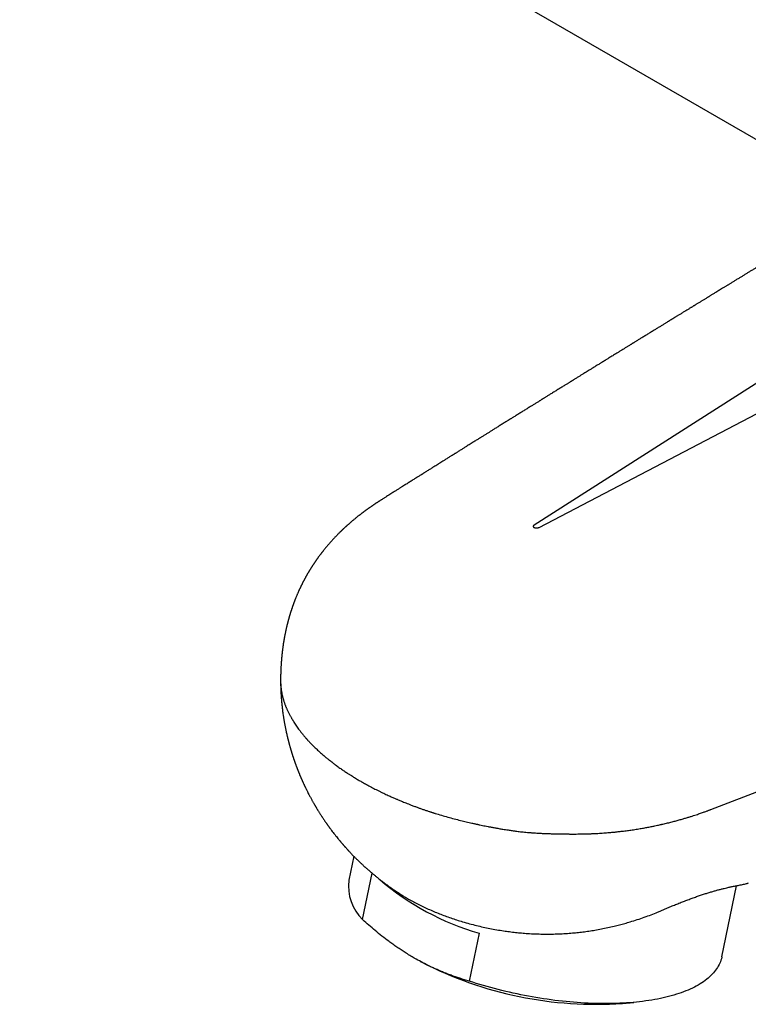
# Model space of a CAD drawing. Header units: millimetres. Extents: x 8 to 865, y 12 to 373.
# Tile 8 of 14: x 607 to 653, y 106 to 167. Entities that reach past the tile are written whole.
import ezdxf

# ---------------------------------------------------------------- set-up
doc = ezdxf.new("R2010")
doc.units = ezdxf.units.MM

msp = doc.modelspace()

# ---------------------------------------------------------------- linework, layer by layer
at = {"color": 7, "linetype": 'Continuous', "lineweight": 30}
for p, q in [((606.926, 186.697), (660.051, 156.029)), ((678.51, 160.694), (639.28, 135.698)), ((682.873, 158.176), (639.576, 135.527)), ((629.679, 137.284), (629.689, 137.29)), ((627.934, 114.873), (627.623, 113.358)), ((628.493, 110.881), (629.091, 113.799)), ((651.087, 108.547), (652.003, 113.013)), ((635.814, 110.025), (635.196, 107.011)), ((632.116, 108.252), (632.213, 108.2)), ((644.838, 105.611), (645.545, 105.676))]:
    msp.add_line(p, q, dxfattribs=at)
at = {"color": 7, "linetype": 'Continuous', "lineweight": 30, "flags": 128}
for points in [[(650.386, 117.805), (674.189, 126.947), (684.661, 130.97), (685.836, 131.422), (687.011, 131.874), (688.187, 132.326), (689.363, 132.778), (690.538, 133.229), (691.712, 133.681), (692.89, 134.133)], [(651.087, 108.547), (651.081, 108.516), (651.057, 108.42), (651.028, 108.325), (650.995, 108.231), (650.957, 108.138), (650.914, 108.047), (650.866, 107.956), (650.814, 107.867), (650.757, 107.779), (650.695, 107.692), (650.629, 107.607), (650.558, 107.523), (650.482, 107.441), (650.402, 107.36), (650.317, 107.28), (650.228, 107.202), (650.135, 107.125), (650.037, 107.05), (649.934, 106.977), (649.828, 106.905), (649.717, 106.835), (649.601, 106.766), (649.482, 106.7), (649.358, 106.635), (649.231, 106.571), (649.099, 106.51), (648.963, 106.45), (648.823, 106.393), (648.68, 106.337), (648.532, 106.283), (648.381, 106.231), (648.226, 106.181), (648.068, 106.132), (647.906, 106.086), (647.74, 106.042), (647.571, 106), (647.399, 105.96), (647.223, 105.921), (647.045, 105.885), (646.863, 105.851), (646.677, 105.819), (646.489, 105.79), (646.298, 105.762), (646.105, 105.736), (645.908, 105.713), (645.709, 105.692), (645.507, 105.672), (645.302, 105.655), (645.095, 105.641), (644.886, 105.628), (644.675, 105.618), (644.461, 105.609), (644.245, 105.603), (644.027, 105.599), (643.808, 105.598), (643.586, 105.598), (643.363, 105.601), (643.138, 105.606), (642.912, 105.613), (642.684, 105.622), (642.455, 105.634), (642.224, 105.647), (641.992, 105.663), (641.76, 105.681), (641.526, 105.701), (641.291, 105.724), (641.056, 105.748), (640.82, 105.775), (640.583, 105.803), (640.346, 105.834), (640.108, 105.867), (639.87, 105.902), (639.632, 105.939), (639.394, 105.978), (639.155, 106.019), (638.917, 106.062), (638.679, 106.108), (638.441, 106.155), (638.204, 106.204), (637.967, 106.255), (637.731, 106.308), (637.495, 106.363), (637.26, 106.42), (637.026, 106.478), (636.793, 106.539), (636.561, 106.601), (636.33, 106.665), (636.1, 106.731), (635.872, 106.798), (635.645, 106.868), (635.42, 106.938), (635.196, 107.011)]]:
    msp.add_lwpolyline(points, dxfattribs=at)
at = {"color": 7, "linetype": 'Continuous', "lineweight": 30}
for centre, radius, start, end in [((630.589, 113.008), 2.987, 173.26775, 225.41946), ((640.466, 126.07), 16.706, 229.2945, 253.83147), ((643.166, 129.539), 23.986, 242.82963, 273.99607)]:
    msp.add_arc(centre, radius, start, end, dxfattribs=at)
for points, knots in [([(667.74, 160.706), (667.728, 160.699), (667.678, 160.669), (667.594, 160.618), (667.493, 160.556), (667.404, 160.502), (667.328, 160.456), (667.269, 160.42), (667.224, 160.393), (667.192, 160.373), (667.166, 160.357), (667.142, 160.343), (667.116, 160.327), (667.086, 160.309), (667.048, 160.285), (666.998, 160.255), (666.938, 160.218), (666.873, 160.179), (666.807, 160.139), (666.723, 160.088), (666.62, 160.025), (666.505, 159.955), (666.398, 159.89), (666.3, 159.83), (666.21, 159.775), (666.13, 159.727), (666.068, 159.689), (666.021, 159.66), (665.984, 159.638), (665.944, 159.613), (665.897, 159.585), (665.842, 159.551), (665.765, 159.505), (665.671, 159.447), (665.56, 159.38), (665.45, 159.313), (665.341, 159.247), (665.24, 159.185), (665.149, 159.13), (665.068, 159.081), (664.994, 159.036), (664.928, 158.995), (664.872, 158.961), (664.825, 158.933), (664.787, 158.91), (664.749, 158.886), (664.707, 158.861), (664.657, 158.83), (664.6, 158.796), (664.537, 158.757), (664.471, 158.718), (664.405, 158.677), (664.339, 158.637), (664.27, 158.595), (664.2, 158.552), (664.127, 158.508), (664.058, 158.466), (663.995, 158.428), (663.94, 158.394), (663.893, 158.366), (663.845, 158.337), (663.79, 158.303), (663.721, 158.261), (663.638, 158.211), (663.543, 158.153), (663.44, 158.09), (663.332, 158.025), (663.225, 157.96), (663.132, 157.903), (663.052, 157.854), (662.985, 157.814), (662.92, 157.774), (662.858, 157.737), (662.802, 157.702), (662.752, 157.672), (662.709, 157.646), (662.672, 157.623), (662.636, 157.601), (662.597, 157.577), (662.545, 157.546), (662.479, 157.506), (662.397, 157.456), (662.314, 157.406), (662.232, 157.355), (662.151, 157.306), (662.065, 157.254), (661.974, 157.199), (661.877, 157.14), (661.777, 157.079), (661.687, 157.024), (661.611, 156.978), (661.554, 156.943), (661.504, 156.913), (661.461, 156.887), (661.408, 156.855), (661.338, 156.812), (661.249, 156.758), (661.154, 156.7), (661.056, 156.64), (660.955, 156.579), (660.856, 156.518), (660.757, 156.459), (660.663, 156.401), (660.573, 156.346), (660.489, 156.295), (660.412, 156.249), (660.341, 156.206), (660.273, 156.164), (660.175, 156.104), (660.045, 156.025), (659.885, 155.928), (659.723, 155.829), (659.56, 155.73), (659.393, 155.629), (659.221, 155.524), (659.071, 155.433), (658.945, 155.356), (658.846, 155.296), (658.754, 155.239), (658.675, 155.192), (658.61, 155.152), (658.555, 155.118), (658.498, 155.084), (658.431, 155.043), (658.353, 154.995), (658.262, 154.94), (658.165, 154.881), (658.066, 154.821), (657.968, 154.761), (657.878, 154.706), (657.794, 154.655), (657.718, 154.609), (657.645, 154.565), (657.579, 154.524), (657.519, 154.487), (657.462, 154.453), (657.405, 154.418), (657.342, 154.38), (657.27, 154.336), (657.189, 154.287), (657.105, 154.235), (657.02, 154.184), (656.929, 154.128), (656.83, 154.068), (656.725, 154.004), (656.625, 153.943), (656.532, 153.887), (656.457, 153.841), (656.398, 153.805), (656.354, 153.778), (656.314, 153.754), (656.277, 153.731), (656.24, 153.708), (656.195, 153.681), (656.139, 153.647), (656.071, 153.606), (655.997, 153.56), (655.918, 153.512), (655.843, 153.466), (655.772, 153.423), (655.705, 153.382), (655.637, 153.341), (655.572, 153.301), (655.511, 153.264), (655.456, 153.231), (655.41, 153.202), (655.37, 153.178), (655.334, 153.156), (655.295, 153.133), (655.244, 153.101), (655.177, 153.061), (655.093, 153.009), (655.008, 152.957), (654.925, 152.907), (654.845, 152.858), (654.761, 152.807), (654.675, 152.754), (654.586, 152.7), (654.499, 152.647), (654.38, 152.575), (654.227, 152.481), (654.028, 152.36), (653.822, 152.234), (653.616, 152.108), (653.417, 151.987), (653.229, 151.872), (653.049, 151.762), (652.876, 151.657), (652.705, 151.552), (652.531, 151.446), (652.359, 151.341), (652.187, 151.236), (652.017, 151.132), (651.843, 151.025), (651.701, 150.938), (651.594, 150.873), (651.528, 150.832), (651.468, 150.796), (651.412, 150.761), (651.351, 150.725), (651.281, 150.682), (651.187, 150.624), (651.076, 150.556), (650.951, 150.48), (650.83, 150.406), (650.713, 150.334), (650.609, 150.271), (650.519, 150.215), (650.444, 150.169), (650.377, 150.128), (650.318, 150.093), (650.268, 150.062), (650.222, 150.034), (650.175, 150.005), (650.121, 149.972), (650.059, 149.934), (649.991, 149.892), (649.916, 149.846), (649.839, 149.799), (649.759, 149.75), (649.677, 149.7), (649.596, 149.65), (649.522, 149.605), (649.461, 149.567), (649.409, 149.536), (649.362, 149.507), (649.313, 149.477), (649.26, 149.444), (649.202, 149.409), (649.14, 149.371), (649.072, 149.329), (648.998, 149.284), (648.917, 149.234), (648.833, 149.182), (648.746, 149.13), (648.659, 149.076), (648.569, 149.021), (648.48, 148.966), (648.398, 148.916), (648.323, 148.87), (648.255, 148.828), (648.189, 148.788), (648.07, 148.715), (647.898, 148.609), (647.694, 148.484), (647.512, 148.372), (647.348, 148.271), (647.178, 148.167), (647.002, 148.059), (646.846, 147.963), (646.714, 147.882), (646.61, 147.818), (646.512, 147.758), (646.417, 147.699), (646.319, 147.639), (646.217, 147.576), (646.109, 147.51), (646.008, 147.448), (645.914, 147.39), (645.83, 147.338), (645.748, 147.288), (645.672, 147.241), (645.611, 147.204), (645.564, 147.175), (645.528, 147.153), (645.496, 147.133), (645.467, 147.115), (645.437, 147.097), (645.401, 147.075), (645.356, 147.047), (645.3, 147.012), (645.235, 146.972), (645.162, 146.928), (645.062, 146.866), (644.938, 146.79), (644.788, 146.697), (644.637, 146.604), (644.485, 146.511), (644.348, 146.426), (644.224, 146.35), (644.114, 146.282), (644.012, 146.219), (643.92, 146.162), (643.839, 146.113), (643.775, 146.073), (643.726, 146.042), (643.689, 146.02), (643.658, 146), (643.629, 145.983), (643.599, 145.964), (643.562, 145.941), (643.515, 145.912), (643.456, 145.876), (643.381, 145.83), (643.292, 145.775), (643.194, 145.714), (643.096, 145.654), (643.001, 145.595), (642.909, 145.538), (642.803, 145.473), (642.683, 145.399), (642.546, 145.314), (642.407, 145.228), (642.26, 145.138), (642.105, 145.042), (641.972, 144.96), (641.868, 144.895), (641.797, 144.851), (641.738, 144.815), (641.691, 144.785), (641.654, 144.763), (641.624, 144.744), (641.596, 144.727), (641.564, 144.707), (641.522, 144.681), (641.47, 144.649), (641.405, 144.609), (641.332, 144.564), (641.251, 144.513), (641.161, 144.458), (641.064, 144.398), (640.932, 144.316), (640.762, 144.211), (640.552, 144.081), (640.38, 143.974), (640.251, 143.894), (640.167, 143.842), (640.083, 143.79), (640.006, 143.742), (639.937, 143.7), (639.884, 143.666), (639.843, 143.641), (639.812, 143.622), (639.783, 143.604), (639.751, 143.584), (639.715, 143.562), (639.669, 143.534), (639.612, 143.498), (639.543, 143.455), (639.466, 143.407), (639.383, 143.356), (639.298, 143.303), (639.214, 143.251), (639.131, 143.199), (639.004, 143.121), (638.837, 143.017), (638.63, 142.889), (638.457, 142.781), (638.316, 142.693), (638.208, 142.626), (638.108, 142.564), (638.02, 142.509), (637.945, 142.463), (637.881, 142.423), (637.827, 142.389), (637.782, 142.361), (637.746, 142.339), (637.713, 142.318), (637.675, 142.295), (637.626, 142.264), (637.566, 142.227), (637.486, 142.178), (637.39, 142.117), (637.281, 142.05), (637.172, 141.982), (637.066, 141.916), (636.964, 141.852), (636.865, 141.791), (636.746, 141.717), (636.606, 141.629), (636.444, 141.528), (636.279, 141.426), (636.142, 141.34), (636.036, 141.274), (635.963, 141.228), (635.899, 141.189), (635.842, 141.153), (635.787, 141.119), (635.722, 141.078), (635.641, 141.028), (635.544, 140.967), (635.435, 140.899), (635.319, 140.826), (635.197, 140.75), (635.087, 140.681), (634.988, 140.62), (634.902, 140.566), (634.815, 140.511), (634.726, 140.456), (634.637, 140.4), (634.549, 140.345), (634.466, 140.293), (634.392, 140.247), (634.329, 140.208), (634.275, 140.174), (634.233, 140.148), (634.2, 140.127), (634.171, 140.109), (634.139, 140.089), (634.095, 140.061), (634.035, 140.024), (633.96, 139.976), (633.873, 139.923), (633.782, 139.865), (633.671, 139.796), (633.546, 139.718), (633.409, 139.632), (633.279, 139.55), (633.151, 139.47), (633.039, 139.4), (632.937, 139.336), (632.847, 139.279), (632.753, 139.221), (632.657, 139.16), (632.559, 139.099), (632.469, 139.042), (632.391, 138.994), (632.33, 138.955), (632.279, 138.923), (632.239, 138.898), (632.208, 138.879), (632.18, 138.861), (632.145, 138.839), (632.098, 138.809), (632.038, 138.772), (631.97, 138.729), (631.891, 138.68), (631.803, 138.624), (631.706, 138.563), (631.604, 138.499), (631.499, 138.433), (631.357, 138.344), (631.176, 138.23), (631.008, 138.124), (630.89, 138.05), (630.823, 138.008), (630.751, 137.963), (630.673, 137.913), (630.586, 137.858), (630.491, 137.798), (630.384, 137.731), (630.264, 137.656), (630.131, 137.572), (629.989, 137.482), (629.836, 137.386), (629.732, 137.32), (629.677, 137.286)], [0, 0, 0, 0, 0.000896, 0.003864, 0.006494, 0.008787, 0.010743, 0.012363, 0.013399, 0.014228, 0.014849, 0.015416, 0.016083, 0.016851, 0.01772, 0.019107, 0.020692, 0.02242, 0.024129, 0.025806, 0.02901, 0.032094, 0.034792, 0.037382, 0.039728, 0.041791, 0.04357, 0.044581, 0.045474, 0.046466, 0.047679, 0.049114, 0.050772, 0.053629, 0.056505, 0.059361, 0.062197, 0.065012, 0.06721, 0.069338, 0.071267, 0.072994, 0.074518, 0.075632, 0.076606, 0.077503, 0.078587, 0.079888, 0.081404, 0.083032, 0.084783, 0.086516, 0.088226, 0.089913, 0.091836, 0.093728, 0.095568, 0.097215, 0.098646, 0.099861, 0.100864, 0.102339, 0.10415, 0.106296, 0.108776, 0.111549, 0.114351, 0.117135, 0.119902, 0.121632, 0.123356, 0.125073, 0.126713, 0.128161, 0.129483, 0.130586, 0.131486, 0.132408, 0.133419, 0.13452, 0.136431, 0.138564, 0.140919, 0.142878, 0.144974, 0.147206, 0.149575, 0.152081, 0.154723, 0.157408, 0.159105, 0.1606, 0.161891, 0.162981, 0.163933, 0.166027, 0.168459, 0.170894, 0.173435, 0.176053, 0.178748, 0.18122, 0.183728, 0.186089, 0.188266, 0.190261, 0.192073, 0.193788, 0.195612, 0.19969, 0.20392, 0.208101, 0.212326, 0.216647, 0.221097, 0.225736, 0.228362, 0.230998, 0.233414, 0.235581, 0.237109, 0.238489, 0.239929, 0.241539, 0.243678, 0.246057, 0.248659, 0.251259, 0.25379, 0.256255, 0.258313, 0.260321, 0.262232, 0.263971, 0.265537, 0.266929, 0.268372, 0.26998, 0.271864, 0.274023, 0.276277, 0.27847, 0.280602, 0.283455, 0.286192, 0.288811, 0.291259, 0.293432, 0.294706, 0.295861, 0.296898, 0.297817, 0.298732, 0.299817, 0.301345, 0.30312, 0.305103, 0.307159, 0.309276, 0.310982, 0.312727, 0.314509, 0.316272, 0.317843, 0.319287, 0.320504, 0.321492, 0.322381, 0.323373, 0.324471, 0.32641, 0.328608, 0.331058, 0.33305, 0.335134, 0.337308, 0.339574, 0.341931, 0.344272, 0.34639, 0.351175, 0.356317, 0.361921, 0.367328, 0.372482, 0.377481, 0.382078, 0.38658, 0.391022, 0.395536, 0.400183, 0.404511, 0.409002, 0.413567, 0.41819, 0.420141, 0.421892, 0.42344, 0.424803, 0.426334, 0.428175, 0.430326, 0.433678, 0.43695, 0.440113, 0.443167, 0.446112, 0.448298, 0.450268, 0.452019, 0.453552, 0.454867, 0.455934, 0.457162, 0.458586, 0.460208, 0.462014, 0.463965, 0.466059, 0.468103, 0.470267, 0.472497, 0.47445, 0.476064, 0.477339, 0.478525, 0.479783, 0.481171, 0.482688, 0.484334, 0.486076, 0.487998, 0.490136, 0.49249, 0.494628, 0.496918, 0.499359, 0.501743, 0.503913, 0.505835, 0.507584, 0.509301, 0.511004, 0.51698, 0.522839, 0.52705, 0.531356, 0.535789, 0.540411, 0.545215, 0.54812, 0.550843, 0.553383, 0.555829, 0.558376, 0.56104, 0.563858, 0.566834, 0.569024, 0.571293, 0.573518, 0.575518, 0.577292, 0.578331, 0.579273, 0.580118, 0.580866, 0.58158, 0.582483, 0.583703, 0.585171, 0.586885, 0.588847, 0.59091, 0.594831, 0.598577, 0.60281, 0.606794, 0.610532, 0.61366, 0.616591, 0.619285, 0.621698, 0.623832, 0.625686, 0.626775, 0.627738, 0.628574, 0.629284, 0.629989, 0.630958, 0.632213, 0.633754, 0.635582, 0.638129, 0.640796, 0.643383, 0.645891, 0.648318, 0.650667, 0.654302, 0.657801, 0.661473, 0.665354, 0.669443, 0.67374, 0.675893, 0.677748, 0.679307, 0.680569, 0.681534, 0.682214, 0.682928, 0.683777, 0.68476, 0.686237, 0.687941, 0.689871, 0.692028, 0.694411, 0.697, 0.6997, 0.704915, 0.710469, 0.716362, 0.718544, 0.720769, 0.723037, 0.72515, 0.726957, 0.728457, 0.72942, 0.730194, 0.73091, 0.731744, 0.732698, 0.733771, 0.735395, 0.737233, 0.739284, 0.741531, 0.743793, 0.746028, 0.748235, 0.750413, 0.756087, 0.761561, 0.766837, 0.769854, 0.772779, 0.775448, 0.777825, 0.77976, 0.781447, 0.782885, 0.784074, 0.785015, 0.785735, 0.786743, 0.788044, 0.789638, 0.791525, 0.794355, 0.797329, 0.800217, 0.80302, 0.805737, 0.808369, 0.810916, 0.815209, 0.819522, 0.823891, 0.828309, 0.830463, 0.832389, 0.834086, 0.835553, 0.836929, 0.838493, 0.840768, 0.843359, 0.846268, 0.849432, 0.852673, 0.855979, 0.858243, 0.860537, 0.862861, 0.865215, 0.867598, 0.870008, 0.872256, 0.874202, 0.875892, 0.877327, 0.878506, 0.879253, 0.879954, 0.880806, 0.881813, 0.88352, 0.885542, 0.887879, 0.890409, 0.892875, 0.89672, 0.90038, 0.903853, 0.907157, 0.910557, 0.912884, 0.915291, 0.917777, 0.920343, 0.922989, 0.925612, 0.927563, 0.929215, 0.930568, 0.931622, 0.932377, 0.933064, 0.933883, 0.935221, 0.936806, 0.938638, 0.940718, 0.943089, 0.945713, 0.948463, 0.951264, 0.954117, 0.95987, 0.965823, 0.967561, 0.969315, 0.971203, 0.973308, 0.975631, 0.978172, 0.980931, 0.984217, 0.987767, 0.991581, 0.995659, 1, 1, 1, 1]), ([(629.689, 137.293), (629.669, 137.281), (629.634, 137.259), (629.589, 137.23), (629.556, 137.209), (629.532, 137.193), (629.51, 137.179), (629.48, 137.16), (629.443, 137.137), (629.405, 137.112), (629.369, 137.088), (629.331, 137.063), (629.288, 137.034), (629.244, 137.005), (629.203, 136.977), (629.158, 136.947), (629.112, 136.916), (629.067, 136.885), (629.024, 136.855), (628.979, 136.824), (628.933, 136.792), (628.889, 136.761), (628.845, 136.729), (628.804, 136.7), (628.768, 136.674), (628.741, 136.655), (628.716, 136.636), (628.687, 136.615), (628.655, 136.592), (628.625, 136.57), (628.601, 136.552), (628.577, 136.535), (628.549, 136.514), (628.516, 136.489), (628.483, 136.464), (628.451, 136.439), (628.416, 136.413), (628.376, 136.382), (628.334, 136.35), (628.294, 136.319), (628.251, 136.285), (628.205, 136.249), (628.15, 136.205), (628.088, 136.155), (628.017, 136.097), (627.946, 136.039), (627.878, 135.982), (627.82, 135.933), (627.767, 135.888), (627.723, 135.85), (627.682, 135.814), (627.642, 135.778), (627.601, 135.742), (627.562, 135.708), (627.532, 135.681), (627.506, 135.657), (627.478, 135.632), (627.448, 135.605), (627.42, 135.579), (627.395, 135.556), (627.368, 135.531), (627.336, 135.502), (627.3, 135.468), (627.266, 135.436), (627.238, 135.409), (627.213, 135.386), (627.185, 135.359), (627.155, 135.33), (627.128, 135.304), (627.105, 135.282), (627.084, 135.261), (627.049, 135.227), (627.002, 135.18), (626.945, 135.123), (626.895, 135.072), (626.847, 135.023), (626.801, 134.975), (626.753, 134.924), (626.701, 134.869), (626.639, 134.803), (626.569, 134.727), (626.498, 134.648), (626.432, 134.574), (626.372, 134.505), (626.314, 134.438), (626.256, 134.37), (626.198, 134.301), (626.139, 134.229), (626.079, 134.156), (626.028, 134.092), (625.987, 134.039), (625.954, 133.998), (625.923, 133.958), (625.897, 133.924), (625.875, 133.895), (625.855, 133.869), (625.835, 133.843), (625.811, 133.81), (625.779, 133.768), (625.744, 133.72), (625.71, 133.675), (625.682, 133.635), (625.654, 133.596), (625.626, 133.558), (625.599, 133.519), (625.575, 133.485), (625.554, 133.455), (625.536, 133.429), (625.52, 133.406), (625.502, 133.38), (625.48, 133.347), (625.453, 133.307), (625.425, 133.266), (625.4, 133.228), (625.378, 133.195), (625.358, 133.164), (625.337, 133.131), (625.312, 133.093), (625.287, 133.053), (625.264, 133.017), (625.246, 132.988), (625.23, 132.963), (625.215, 132.939), (625.197, 132.91), (625.176, 132.876), (625.154, 132.839), (625.134, 132.806), (625.118, 132.78), (625.106, 132.759), (625.093, 132.739), (625.079, 132.714), (625.06, 132.682), (625.036, 132.642), (625.014, 132.603), (624.994, 132.569), (624.978, 132.54), (624.961, 132.51), (624.942, 132.476), (624.921, 132.438), (624.902, 132.404), (624.886, 132.376), (624.874, 132.352), (624.862, 132.33), (624.847, 132.304), (624.829, 132.27), (624.808, 132.23), (624.788, 132.193), (624.772, 132.161), (624.757, 132.132), (624.74, 132.101), (624.722, 132.065), (624.702, 132.026), (624.684, 131.99), (624.668, 131.958), (624.653, 131.927), (624.636, 131.892), (624.617, 131.854), (624.599, 131.817), (624.584, 131.784), (624.57, 131.755), (624.556, 131.725), (624.537, 131.685), (624.516, 131.64), (624.495, 131.595), (624.477, 131.554), (624.451, 131.496), (624.419, 131.425), (624.387, 131.35), (624.359, 131.285), (624.332, 131.218), (624.304, 131.15), (624.28, 131.091), (624.262, 131.047), (624.248, 131.011), (624.234, 130.976), (624.223, 130.946), (624.211, 130.916), (624.199, 130.885), (624.185, 130.847), (624.17, 130.807), (624.156, 130.769), (624.144, 130.737), (624.134, 130.709), (624.124, 130.683), (624.115, 130.658), (624.105, 130.629), (624.093, 130.593), (624.079, 130.555), (624.067, 130.521), (624.057, 130.491), (624.046, 130.458), (624.033, 130.421), (624.021, 130.385), (624.011, 130.353), (624.002, 130.325), (623.992, 130.296), (623.981, 130.261), (623.967, 130.217), (623.952, 130.17), (623.939, 130.126), (623.928, 130.09), (623.918, 130.057), (623.907, 130.02), (623.895, 129.98), (623.883, 129.94), (623.872, 129.904), (623.862, 129.868), (623.851, 129.829), (623.839, 129.784), (623.826, 129.737), (623.814, 129.695), (623.805, 129.661), (623.796, 129.627), (623.786, 129.588), (623.775, 129.547), (623.765, 129.508), (623.757, 129.473), (623.747, 129.436), (623.737, 129.392), (623.724, 129.342), (623.71, 129.28), (623.691, 129.2), (623.67, 129.108), (623.651, 129.017), (623.632, 128.929), (623.616, 128.849), (623.602, 128.776), (623.59, 128.717), (623.581, 128.665), (623.572, 128.617), (623.563, 128.57), (623.555, 128.521), (623.547, 128.474), (623.539, 128.432), (623.533, 128.39), (623.521, 128.321), (623.507, 128.232), (623.49, 128.119), (623.476, 128.017), (623.464, 127.928), (623.455, 127.855), (623.447, 127.793), (623.44, 127.734), (623.434, 127.681), (623.428, 127.629), (623.423, 127.581), (623.418, 127.535), (623.413, 127.491), (623.409, 127.442), (623.404, 127.392), (623.399, 127.342), (623.395, 127.298), (623.392, 127.257), (623.388, 127.213), (623.384, 127.167), (623.381, 127.123), (623.378, 127.085), (623.375, 127.045), (623.372, 126.995), (623.368, 126.938), (623.364, 126.883), (623.361, 126.828), (623.358, 126.769), (623.354, 126.704), (623.351, 126.637), (623.348, 126.569), (623.345, 126.497), (623.343, 126.425), (623.341, 126.356), (623.339, 126.29), (623.338, 126.223), (623.336, 126.15), (623.335, 126.075), (623.335, 126.017), (623.335, 125.976), (623.334, 125.958), (623.334, 125.948), (623.334, 125.947)], [0, 0, 0, 0, 0.005305, 0.009411, 0.012323, 0.014141, 0.015999, 0.018214, 0.022275, 0.025813, 0.028613, 0.03206, 0.03629, 0.040325, 0.043912, 0.047724, 0.052498, 0.056653, 0.06004, 0.064361, 0.069145, 0.072799, 0.076569, 0.081423, 0.084266, 0.086619, 0.088793, 0.091473, 0.094681, 0.097667, 0.099859, 0.101668, 0.104264, 0.107773, 0.111084, 0.11375, 0.116869, 0.120911, 0.125219, 0.128728, 0.132524, 0.137574, 0.141962, 0.14834, 0.155713, 0.162686, 0.169011, 0.175604, 0.179846, 0.184779, 0.188682, 0.192264, 0.196795, 0.200995, 0.203764, 0.205959, 0.209002, 0.212203, 0.215045, 0.217548, 0.219881, 0.223301, 0.227168, 0.231231, 0.233584, 0.236042, 0.238962, 0.242301, 0.245241, 0.247463, 0.249295, 0.251861, 0.25849, 0.264407, 0.269727, 0.274685, 0.279651, 0.284722, 0.290164, 0.29658, 0.305071, 0.313158, 0.320436, 0.32698, 0.333589, 0.340291, 0.346873, 0.353596, 0.360813, 0.367987, 0.371723, 0.375716, 0.379607, 0.382884, 0.385382, 0.387658, 0.389947, 0.392831, 0.396672, 0.401669, 0.405881, 0.409196, 0.412489, 0.416381, 0.419614, 0.422902, 0.42558, 0.427749, 0.429806, 0.431822, 0.434801, 0.438533, 0.442308, 0.445796, 0.448631, 0.451056, 0.453866, 0.457164, 0.461087, 0.464208, 0.466618, 0.468585, 0.470669, 0.472968, 0.476004, 0.479469, 0.482354, 0.484427, 0.48609, 0.487752, 0.48965, 0.492343, 0.496088, 0.499682, 0.502299, 0.504574, 0.506868, 0.509892, 0.513243, 0.516249, 0.518507, 0.520233, 0.522038, 0.523967, 0.526819, 0.530483, 0.533748, 0.536093, 0.538278, 0.540836, 0.543784, 0.54714, 0.550253, 0.552625, 0.554875, 0.557795, 0.561081, 0.56409, 0.566736, 0.568935, 0.571082, 0.573992, 0.578606, 0.581882, 0.584771, 0.58831, 0.595662, 0.601729, 0.606022, 0.611004, 0.617288, 0.621948, 0.624746, 0.627605, 0.630354, 0.632766, 0.634758, 0.637123, 0.640093, 0.643456, 0.646381, 0.648826, 0.650854, 0.652921, 0.654703, 0.656712, 0.659525, 0.662787, 0.665391, 0.66738, 0.669709, 0.672787, 0.675795, 0.678062, 0.679992, 0.682043, 0.684727, 0.68798, 0.69184, 0.695382, 0.697946, 0.7, 0.702837, 0.706178, 0.709085, 0.711741, 0.714347, 0.717123, 0.720487, 0.724358, 0.727562, 0.729845, 0.732018, 0.735102, 0.738501, 0.741189, 0.743696, 0.746342, 0.749421, 0.753325, 0.757526, 0.763188, 0.770959, 0.777872, 0.783092, 0.790369, 0.795309, 0.799205, 0.803306, 0.806679, 0.809761, 0.813589, 0.817386, 0.820027, 0.82282, 0.82634, 0.835119, 0.842294, 0.851019, 0.857118, 0.861793, 0.866772, 0.870717, 0.874499, 0.878349, 0.881995, 0.885002, 0.888194, 0.89165, 0.895447, 0.899254, 0.902394, 0.90503, 0.908164, 0.911829, 0.915148, 0.917545, 0.920017, 0.923851, 0.928496, 0.932343, 0.935811, 0.94036, 0.945134, 0.950013, 0.954776, 0.959948, 0.965594, 0.970519, 0.974933, 0.979815, 0.985223, 0.990742, 0.996033, 0.997911, 0.999679, 1, 1, 1, 1]), ([(639.28, 135.699), (639.27, 135.692), (639.252, 135.68), (639.233, 135.657), (639.225, 135.638), (639.223, 135.622), (639.224, 135.607), (639.229, 135.589), (639.242, 135.569), (639.262, 135.55), (639.279, 135.539), (639.288, 135.533)], [0, 0, 0, 0, 0.139014, 0.269053, 0.395664, 0.459653, 0.525018, 0.641672, 0.757104, 0.875304, 1, 1, 1, 1]), ([(639.576, 135.528), (639.565, 135.522), (639.543, 135.512), (639.504, 135.501), (639.464, 135.495), (639.424, 135.495), (639.386, 135.499), (639.35, 135.506), (639.317, 135.518), (639.298, 135.528), (639.288, 135.533)], [0, 0, 0, 0, 0.14025, 0.270694, 0.396959, 0.525221, 0.642915, 0.758738, 0.876544, 1, 1, 1, 1]), ([(623.335, 125.947), (623.335, 125.94), (623.334, 125.904), (623.335, 125.838), (623.338, 125.748), (623.343, 125.646), (623.352, 125.535), (623.364, 125.417), (623.379, 125.307), (623.395, 125.206), (623.412, 125.114), (623.429, 125.03), (623.441, 124.978), (623.447, 124.953)], [0, 0, 0, 0, 0.020369, 0.107153, 0.199032, 0.286235, 0.412826, 0.531139, 0.641223, 0.743118, 0.83686, 0.922478, 1, 1, 1, 1]), ([(623.335, 125.912), (623.335, 125.905), (623.335, 125.884), (623.335, 125.853), (623.335, 125.819), (623.336, 125.787), (623.336, 125.755), (623.337, 125.713), (623.337, 125.665), (623.339, 125.607), (623.34, 125.546), (623.342, 125.484), (623.344, 125.425), (623.346, 125.368), (623.349, 125.307), (623.352, 125.238), (623.356, 125.165), (623.36, 125.087), (623.365, 125.009), (623.369, 124.941), (623.373, 124.884), (623.377, 124.835), (623.381, 124.784), (623.385, 124.734), (623.391, 124.657), (623.4, 124.557), (623.412, 124.426), (623.426, 124.301), (623.44, 124.171), (623.456, 124.04), (623.475, 123.897), (623.493, 123.769), (623.51, 123.654), (623.525, 123.557), (623.541, 123.462), (623.555, 123.374), (623.57, 123.29), (623.587, 123.194), (623.606, 123.095), (623.627, 122.986), (623.646, 122.891), (623.664, 122.804), (623.679, 122.731), (623.694, 122.662), (623.71, 122.591), (623.726, 122.519), (623.743, 122.445), (623.759, 122.38), (623.772, 122.325), (623.784, 122.275), (623.796, 122.225), (623.809, 122.173), (623.824, 122.116), (623.838, 122.062), (623.85, 122.016), (623.858, 121.985), (623.866, 121.958), (623.874, 121.928), (623.883, 121.892), (623.896, 121.846), (623.91, 121.797), (623.925, 121.744), (623.94, 121.691), (623.956, 121.635), (623.972, 121.582), (623.986, 121.534), (623.999, 121.491), (624.012, 121.447), (624.026, 121.402), (624.039, 121.358), (624.052, 121.319), (624.064, 121.279), (624.078, 121.235), (624.093, 121.189), (624.107, 121.147), (624.118, 121.114), (624.128, 121.081), (624.141, 121.043), (624.156, 120.998), (624.171, 120.955), (624.184, 120.915), (624.197, 120.878), (624.211, 120.839), (624.226, 120.795), (624.243, 120.748), (624.26, 120.701), (624.277, 120.655), (624.293, 120.609), (624.31, 120.563), (624.326, 120.522), (624.338, 120.488), (624.35, 120.458), (624.362, 120.426), (624.377, 120.387), (624.391, 120.349), (624.405, 120.315), (624.416, 120.285), (624.429, 120.253), (624.443, 120.217), (624.46, 120.176), (624.477, 120.133), (624.494, 120.091), (624.508, 120.057), (624.521, 120.026), (624.535, 119.99), (624.554, 119.946), (624.574, 119.898), (624.593, 119.855), (624.608, 119.818), (624.621, 119.787), (624.634, 119.758), (624.648, 119.726), (624.664, 119.689), (624.681, 119.652), (624.695, 119.619), (624.71, 119.587), (624.726, 119.549), (624.748, 119.502), (624.77, 119.453), (624.791, 119.408), (624.808, 119.372), (624.823, 119.34), (624.837, 119.309), (624.854, 119.274), (624.871, 119.238), (624.887, 119.205), (624.901, 119.177), (624.926, 119.125), (624.958, 119.058), (625.003, 118.968), (625.052, 118.872), (625.104, 118.771), (625.157, 118.669), (625.203, 118.582), (625.249, 118.497), (625.288, 118.425), (625.326, 118.357), (625.364, 118.29), (625.402, 118.223), (625.434, 118.166), (625.461, 118.12), (625.486, 118.077), (625.511, 118.035), (625.533, 117.998), (625.553, 117.963), (625.576, 117.926), (625.607, 117.873), (625.644, 117.812), (625.69, 117.736), (625.735, 117.665), (625.782, 117.59), (625.831, 117.513), (625.88, 117.436), (625.925, 117.368), (625.958, 117.317), (625.993, 117.265), (626.031, 117.208), (626.07, 117.15), (626.107, 117.097), (626.146, 117.039), (626.182, 116.987), (626.214, 116.942), (626.234, 116.913), (626.253, 116.886), (626.274, 116.857), (626.299, 116.821), (626.327, 116.782), (626.353, 116.746), (626.375, 116.716), (626.394, 116.691), (626.412, 116.666), (626.46, 116.599), (626.535, 116.5), (626.637, 116.366), (626.738, 116.236), (626.838, 116.109), (626.943, 115.979), (627.024, 115.881), (627.085, 115.809), (627.116, 115.771), (627.146, 115.736), (627.18, 115.696), (627.219, 115.651), (627.259, 115.604), (627.297, 115.561), (627.328, 115.525), (627.357, 115.493), (627.385, 115.461), (627.417, 115.425), (627.454, 115.384), (627.492, 115.342), (627.528, 115.302), (627.561, 115.266), (627.594, 115.231), (627.628, 115.194), (627.666, 115.153), (627.709, 115.107), (627.756, 115.058), (627.802, 115.009), (627.845, 114.964), (627.887, 114.921), (627.93, 114.877), (627.978, 114.828), (628.033, 114.773), (628.09, 114.716), (628.142, 114.665), (628.189, 114.619), (628.232, 114.577), (628.277, 114.534), (628.327, 114.485), (628.383, 114.432), (628.443, 114.375), (628.5, 114.322), (628.552, 114.274), (628.599, 114.231), (628.645, 114.189), (628.697, 114.142), (628.762, 114.084), (628.838, 114.016), (628.92, 113.945), (629.002, 113.874), (629.082, 113.806), (629.16, 113.741), (629.235, 113.678), (629.311, 113.616), (629.388, 113.553), (629.473, 113.485), (629.567, 113.41), (629.669, 113.33), (629.772, 113.251), (629.909, 113.148), (630.079, 113.022), (630.275, 112.882), (630.411, 112.787), (630.486, 112.736), (630.509, 112.72), (630.53, 112.706), (630.544, 112.696), (630.551, 112.692)], [0, 0, 0, 0, 0.001437, 0.004036, 0.005973, 0.007933, 0.010014, 0.012186, 0.01586, 0.019254, 0.023246, 0.0276, 0.031151, 0.034558, 0.038424, 0.042874, 0.047729, 0.052544, 0.057681, 0.062696, 0.06561, 0.06862, 0.072071, 0.075453, 0.078138, 0.086948, 0.094611, 0.103332, 0.111106, 0.119526, 0.128664, 0.138577, 0.144371, 0.15096, 0.157298, 0.162741, 0.167984, 0.173741, 0.181256, 0.187354, 0.194876, 0.199791, 0.204325, 0.209311, 0.213276, 0.218271, 0.22338, 0.227785, 0.231007, 0.234244, 0.237592, 0.240875, 0.244452, 0.248916, 0.251601, 0.253549, 0.255008, 0.256926, 0.259397, 0.26221, 0.266008, 0.269139, 0.272839, 0.276589, 0.280163, 0.283437, 0.28618, 0.288801, 0.292231, 0.295127, 0.29759, 0.300086, 0.303096, 0.306514, 0.309356, 0.311388, 0.313238, 0.315934, 0.319191, 0.322156, 0.324773, 0.327118, 0.329778, 0.332546, 0.336048, 0.33933, 0.34216, 0.345458, 0.348536, 0.351537, 0.353857, 0.355552, 0.357641, 0.360502, 0.363364, 0.365513, 0.367419, 0.369599, 0.372065, 0.374911, 0.377964, 0.381039, 0.383405, 0.385149, 0.387355, 0.390808, 0.394314, 0.397314, 0.399838, 0.401944, 0.403671, 0.405876, 0.408639, 0.411487, 0.413698, 0.415529, 0.41813, 0.421566, 0.425396, 0.428485, 0.431012, 0.433092, 0.435213, 0.437581, 0.440427, 0.442833, 0.444649, 0.446442, 0.453906, 0.458825, 0.465734, 0.474429, 0.480498, 0.487764, 0.493337, 0.499024, 0.503277, 0.508241, 0.513724, 0.518129, 0.520665, 0.52404, 0.527516, 0.530051, 0.532277, 0.535194, 0.538439, 0.544065, 0.548705, 0.555474, 0.560169, 0.565633, 0.573006, 0.577602, 0.58123, 0.584588, 0.589645, 0.594318, 0.598027, 0.601936, 0.607573, 0.610263, 0.612411, 0.614422, 0.616468, 0.619259, 0.622766, 0.625655, 0.627876, 0.629831, 0.631699, 0.633797, 0.645516, 0.655521, 0.666005, 0.677043, 0.686436, 0.6979, 0.701499, 0.70449, 0.707311, 0.710399, 0.714362, 0.718683, 0.722253, 0.725338, 0.727873, 0.730485, 0.73343, 0.737132, 0.740962, 0.744395, 0.747369, 0.750438, 0.753488, 0.756967, 0.761125, 0.765692, 0.769907, 0.773998, 0.7777, 0.781407, 0.785751, 0.790925, 0.796281, 0.80102, 0.805023, 0.80881, 0.812618, 0.816884, 0.822153, 0.827502, 0.832652, 0.837078, 0.841019, 0.844946, 0.848898, 0.854626, 0.861514, 0.868498, 0.875417, 0.882317, 0.888605, 0.894819, 0.90108, 0.907399, 0.91385, 0.922051, 0.930433, 0.938728, 0.94696, 0.963239, 0.979283, 0.993215, 0.995, 0.99674, 0.99849, 1, 1, 1, 1]), ([(623.447, 124.953), (623.45, 124.938), (623.458, 124.906), (623.472, 124.852), (623.489, 124.789), (623.509, 124.718), (623.534, 124.637), (623.559, 124.558), (623.585, 124.483), (623.611, 124.414), (623.638, 124.341), (623.667, 124.27), (623.695, 124.202), (623.722, 124.139), (623.754, 124.067), (623.791, 123.988), (623.833, 123.901), (623.874, 123.82), (623.914, 123.744), (623.952, 123.673), (623.991, 123.604), (624.032, 123.533), (624.081, 123.448), (624.141, 123.35), (624.213, 123.236), (624.293, 123.116), (624.379, 122.991), (624.467, 122.868), (624.566, 122.737), (624.675, 122.597), (624.793, 122.452), (624.877, 122.354), (624.923, 122.301), (624.934, 122.288), (624.946, 122.275), (624.957, 122.262), (624.969, 122.25), (624.98, 122.237), (624.991, 122.224), (625.01, 122.203), (625.039, 122.171), (625.08, 122.126), (625.128, 122.074), (625.183, 122.015), (625.247, 121.949), (625.318, 121.877), (625.395, 121.8), (625.477, 121.719), (625.565, 121.634), (625.66, 121.545), (625.757, 121.457), (625.852, 121.371), (625.949, 121.287), (626.044, 121.204), (626.139, 121.125), (626.225, 121.053), (626.303, 120.99), (626.366, 120.94), (626.415, 120.901), (626.452, 120.872), (626.49, 120.842), (626.531, 120.811), (626.576, 120.776), (626.634, 120.731), (626.708, 120.675), (626.799, 120.608), (626.898, 120.535), (627.007, 120.456), (627.116, 120.379), (627.224, 120.304), (627.328, 120.233), (627.435, 120.162), (627.539, 120.093), (627.655, 120.017), (627.782, 119.937), (627.917, 119.852), (628.044, 119.775), (628.161, 119.704), (628.269, 119.64), (628.338, 119.6), (628.371, 119.581)], [0, 0, 0, 0, 0.007733, 0.017063, 0.027987, 0.040502, 0.054607, 0.070298, 0.081759, 0.093937, 0.106833, 0.119949, 0.131424, 0.142531, 0.15327, 0.169316, 0.184466, 0.198724, 0.212089, 0.224564, 0.23615, 0.248641, 0.261872, 0.280573, 0.300485, 0.321609, 0.343945, 0.366184, 0.386605, 0.413559, 0.440514, 0.464235, 0.466565, 0.468895, 0.471225, 0.473555, 0.475885, 0.478215, 0.480545, 0.482875, 0.489681, 0.497804, 0.507246, 0.518007, 0.530086, 0.543484, 0.558202, 0.572853, 0.588614, 0.605484, 0.622699, 0.638889, 0.654035, 0.670832, 0.686126, 0.699915, 0.712199, 0.722978, 0.72922, 0.734816, 0.74019, 0.746569, 0.753444, 0.760815, 0.77303, 0.786403, 0.800934, 0.816624, 0.833471, 0.847521, 0.862287, 0.877223, 0.891458, 0.905088, 0.924253, 0.94208, 0.958568, 0.973718, 0.987528, 1, 1, 1, 1]), ([(628.371, 119.581), (628.407, 119.56), (628.484, 119.517), (628.606, 119.448), (628.742, 119.373), (628.893, 119.291), (629.045, 119.21), (629.197, 119.131), (629.348, 119.054), (629.506, 118.976), (629.664, 118.899), (629.816, 118.826), (629.959, 118.759), (630.093, 118.697), (630.218, 118.64), (630.334, 118.588), (630.439, 118.542), (630.533, 118.501), (630.617, 118.465), (630.699, 118.43), (630.789, 118.392), (630.893, 118.348), (631.013, 118.299), (631.147, 118.244), (631.296, 118.184), (631.435, 118.13), (631.558, 118.083), (631.662, 118.043), (631.767, 118.004), (631.868, 117.967), (631.962, 117.932), (632.053, 117.9), (632.178, 117.855), (632.335, 117.8), (632.52, 117.737), (632.659, 117.691), (632.753, 117.66), (632.808, 117.642), (632.86, 117.625), (632.911, 117.609), (632.961, 117.593), (633.01, 117.578), (633.172, 117.527), (633.45, 117.443), (633.849, 117.328), (634.251, 117.22), (634.638, 117.121), (635.01, 117.031), (635.279, 116.969), (635.46, 116.928), (635.55, 116.908), (635.634, 116.89), (635.712, 116.873), (635.788, 116.857), (635.893, 116.834), (636.03, 116.806), (636.203, 116.77), (636.389, 116.734), (636.554, 116.702), (636.694, 116.676), (636.807, 116.655), (636.929, 116.633), (637.056, 116.611), (637.183, 116.589), (637.324, 116.566), (637.475, 116.542), (637.632, 116.518), (637.775, 116.497), (637.902, 116.478), (638.014, 116.463), (638.11, 116.45), (638.169, 116.442), (638.196, 116.439)], [0, 0, 0, 0, 0.013611, 0.028824, 0.045639, 0.064054, 0.084071, 0.100921, 0.118758, 0.137656, 0.156313, 0.173821, 0.190181, 0.205393, 0.219457, 0.232373, 0.244142, 0.254584, 0.263586, 0.27182, 0.281525, 0.292919, 0.305838, 0.320282, 0.33625, 0.353742, 0.364226, 0.375189, 0.386633, 0.397138, 0.406732, 0.416076, 0.425169, 0.445413, 0.464294, 0.481813, 0.487406, 0.492845, 0.49813, 0.50326, 0.508235, 0.513057, 0.517724, 0.556725, 0.59572, 0.634714, 0.67332, 0.707001, 0.740464, 0.749193, 0.757908, 0.765918, 0.772663, 0.779714, 0.787071, 0.801968, 0.817984, 0.83512, 0.853378, 0.86339, 0.873712, 0.884562, 0.896793, 0.908426, 0.919462, 0.935192, 0.949518, 0.962436, 0.973946, 0.984044, 0.99273, 1, 1, 1, 1]), ([(638.196, 116.439), (638.244, 116.433), (638.344, 116.42), (638.502, 116.402), (638.676, 116.384), (638.865, 116.367), (639.036, 116.353), (639.186, 116.342), (639.312, 116.333), (639.443, 116.324), (639.579, 116.317), (639.721, 116.309), (639.863, 116.303), (640.001, 116.297), (640.127, 116.292), (640.241, 116.289), (640.343, 116.286), (640.432, 116.283), (640.517, 116.281), (640.608, 116.279), (640.784, 116.275), (640.981, 116.271), (641.149, 116.269), (641.213, 116.268), (641.233, 116.268), (641.253, 116.267), (641.273, 116.267), (641.294, 116.267), (641.338, 116.266), (641.412, 116.266), (641.52, 116.265), (641.644, 116.264), (641.784, 116.264), (641.939, 116.265), (642.09, 116.266), (642.233, 116.268), (642.364, 116.271), (642.503, 116.274), (642.649, 116.278), (642.789, 116.283), (642.913, 116.288), (643.107, 116.296), (643.388, 116.311), (643.746, 116.335), (644.034, 116.359), (644.203, 116.375), (644.267, 116.381), (644.287, 116.383), (644.307, 116.385), (644.327, 116.387), (644.347, 116.389), (644.391, 116.393), (644.463, 116.401), (644.57, 116.413), (644.693, 116.426), (644.831, 116.443), (644.985, 116.462), (645.14, 116.482), (645.296, 116.503), (645.449, 116.525), (645.612, 116.55), (645.779, 116.576), (645.941, 116.603), (646.139, 116.637), (646.369, 116.678), (646.631, 116.728), (646.849, 116.772), (647.028, 116.81), (647.166, 116.84), (647.271, 116.864), (647.33, 116.877), (647.351, 116.882), (647.357, 116.883), (647.364, 116.885), (647.37, 116.886), (647.377, 116.888), (647.48, 116.912), (647.674, 116.958), (647.953, 117.028), (648.217, 117.097), (648.466, 117.166), (648.698, 117.233), (648.914, 117.298), (649.113, 117.36), (649.299, 117.419), (649.466, 117.474), (649.614, 117.524), (649.746, 117.569), (649.866, 117.612), (649.974, 117.651), (650.071, 117.686), (650.156, 117.717), (650.23, 117.745), (650.292, 117.769), (650.343, 117.788), (650.373, 117.8), (650.386, 117.805)], [0, 0, 0, 0, 0.010921, 0.022975, 0.036166, 0.050498, 0.065977, 0.075168, 0.084723, 0.094644, 0.104931, 0.115586, 0.126753, 0.137244, 0.146808, 0.155439, 0.163137, 0.169899, 0.175723, 0.182525, 0.190502, 0.215817, 0.227317, 0.22884, 0.230366, 0.231896, 0.23343, 0.234968, 0.23651, 0.243542, 0.251783, 0.261237, 0.271911, 0.283811, 0.296946, 0.306492, 0.316606, 0.32729, 0.33855, 0.350388, 0.3595, 0.36738, 0.3956, 0.424839, 0.451437, 0.463404, 0.464983, 0.466565, 0.46815, 0.469737, 0.471328, 0.472921, 0.480172, 0.488681, 0.498456, 0.509508, 0.521848, 0.535489, 0.54713, 0.559593, 0.572886, 0.58702, 0.600702, 0.612856, 0.63619, 0.658204, 0.678872, 0.691764, 0.704051, 0.714358, 0.718743, 0.71931, 0.719875, 0.720439, 0.721002, 0.721563, 0.722122, 0.7478, 0.772408, 0.795922, 0.818314, 0.839558, 0.85928, 0.877846, 0.89523, 0.911411, 0.925058, 0.937675, 0.949249, 0.959764, 0.969209, 0.977571, 0.984839, 0.991006, 0.996061, 1, 1, 1, 1]), ([(647.438, 111.522), (647.537, 111.563), (647.736, 111.647), (648.03, 111.767), (648.319, 111.884), (648.605, 111.996), (648.885, 112.104), (649.16, 112.206), (649.428, 112.302), (649.687, 112.392), (649.935, 112.475), (650.174, 112.551), (650.403, 112.621), (650.624, 112.685), (650.836, 112.744), (651.038, 112.797), (651.23, 112.845), (651.388, 112.882), (651.517, 112.911), (651.62, 112.934), (651.718, 112.955), (651.826, 112.978), (651.94, 113.001), (652.058, 113.024), (652.187, 113.05), (652.322, 113.077), (652.458, 113.106), (652.58, 113.133), (652.67, 113.158), (652.726, 113.175), (652.747, 113.183), (652.751, 113.185)], [0, 0, 0, 0, 0.035684, 0.071367, 0.107271, 0.143174, 0.179385, 0.215596, 0.252089, 0.288581, 0.324287, 0.359992, 0.395968, 0.431944, 0.468243, 0.504542, 0.541078, 0.577614, 0.600208, 0.622802, 0.64544, 0.668079, 0.699826, 0.731581, 0.763329, 0.811271, 0.859214, 0.909497, 0.959853, 0.990917, 1, 1, 1, 1]), ([(630.551, 112.692), (630.555, 112.689), (630.662, 112.614), (630.844, 112.498), (631.094, 112.343), (631.238, 112.259), (631.31, 112.217)], [0, 0, 0, 0, 0.018257, 0.452709, 0.726354, 1, 1, 1, 1]), ([(631.31, 112.217), (631.415, 112.157), (631.623, 112.039), (631.948, 111.869), (632.28, 111.704), (632.62, 111.546), (632.969, 111.394), (633.323, 111.25), (633.68, 111.113), (634.04, 110.984), (634.406, 110.862), (634.799, 110.741), (635.217, 110.622), (635.65, 110.51), (636.078, 110.41), (636.499, 110.322), (636.925, 110.242), (637.336, 110.176), (637.731, 110.121), (638.11, 110.076), (638.49, 110.038), (638.903, 110.006), (639.349, 109.982), (639.815, 109.969), (640.269, 109.968), (640.71, 109.977), (641.151, 109.998), (641.572, 110.027), (641.971, 110.065), (642.35, 110.108), (642.726, 110.159), (643.113, 110.22), (643.508, 110.292), (643.912, 110.374), (644.292, 110.461), (644.649, 110.55), (644.984, 110.641), (645.357, 110.749), (645.768, 110.878), (646.208, 111.028), (646.636, 111.185), (646.979, 111.321), (647.247, 111.432), (647.376, 111.487), (647.441, 111.515)], [0, 0, 0, 0, 0.025013, 0.050025, 0.07469, 0.099369, 0.124047, 0.148712, 0.172531, 0.196364, 0.220196, 0.244016, 0.271479, 0.298942, 0.32425, 0.349575, 0.374899, 0.400208, 0.422176, 0.444154, 0.466131, 0.488099, 0.515422, 0.542746, 0.567917, 0.593104, 0.61829, 0.643462, 0.665292, 0.687132, 0.708972, 0.730802, 0.754684, 0.778572, 0.802454, 0.822784, 0.843118, 0.863448, 0.891558, 0.919667, 0.946841, 0.974017, 0.987009, 1, 1, 1, 1]), ([(635.196, 107.011), (635.097, 107.04), (634.898, 107.097), (634.609, 107.188), (634.329, 107.281), (634.059, 107.378), (633.788, 107.479), (633.455, 107.613), (633.135, 107.75), (632.83, 107.891), (632.534, 108.034), (632.171, 108.22), (631.79, 108.432), (631.457, 108.629), (631.179, 108.801), (630.912, 108.975), (630.654, 109.15), (630.397, 109.33), (630.083, 109.56), (629.711, 109.844), (629.292, 110.183), (628.886, 110.528), (628.624, 110.763), (628.493, 110.881)], [0, 0, 0, 0, 0.042701, 0.085413, 0.124326, 0.16324, 0.202192, 0.241144, 0.307646, 0.340928, 0.37421, 0.437077, 0.5, 0.542657, 0.585332, 0.624239, 0.663145, 0.702103, 0.74106, 0.807598, 0.874189, 0.937077, 1, 1, 1, 1])]:
    msp.add_open_spline(points, degree=3, knots=knots, dxfattribs=at)

doc.saveas('drawing.dxf')
